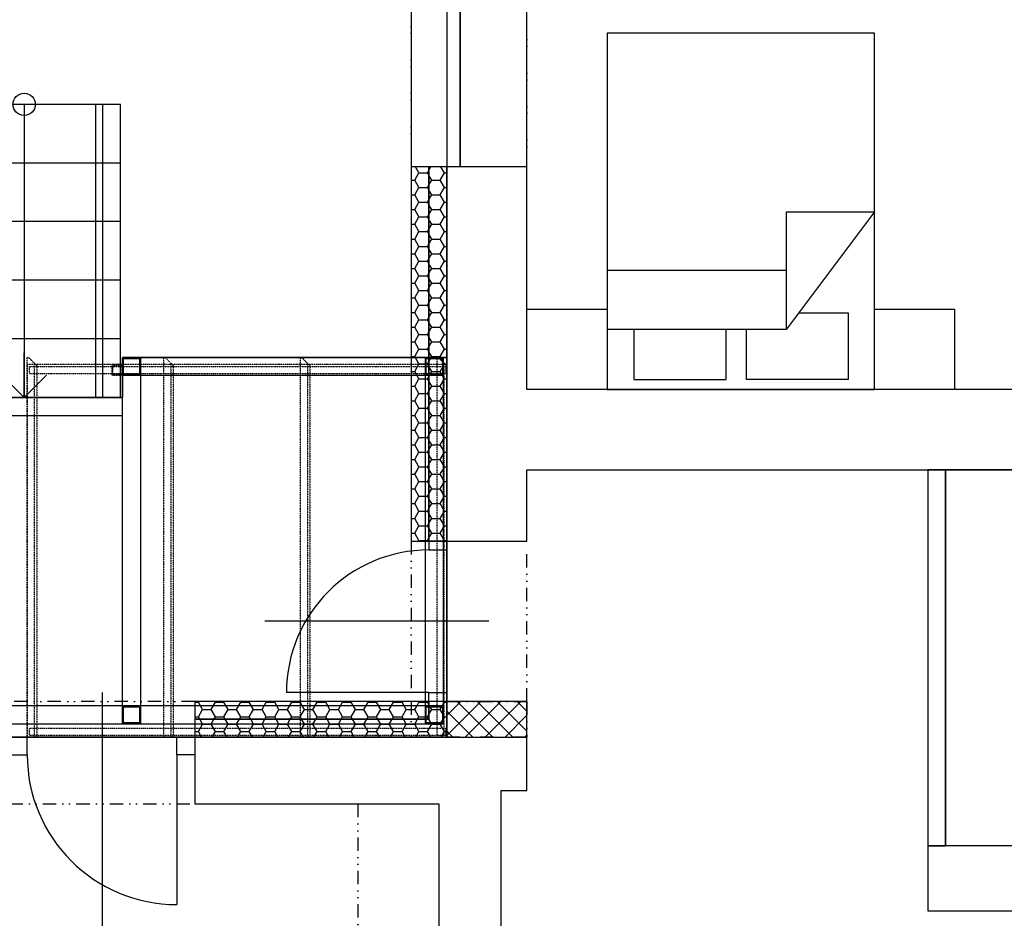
# Model space of a CAD drawing. Header units: millimetres. Extents: x -16871 to 82323, y -2942 to 27689.
# Tile 9 of 25: x 6402 to 11930, y 18213 to 23255. Entities that reach past the tile are written whole.
import ezdxf

# ---------------------------------------------------------------- set-up
doc = ezdxf.new("R2010")
doc.units = ezdxf.units.MM
for name, pattern in [('DASHED', [0.75, 0.5, -0.25]), ('DIVIDE', [1.25, 0.5, -0.25, 0, -0.25, 0, -0.25]), ('DIVIDE2', [0.625, 0.25, -0.125, 0, -0.125, 0, -0.125])]:
    doc.linetypes.add(name, pattern=pattern)
for name, color, linetype in [('A-Door-G', 9, 'Continuous'), ('A-Furniture-G', 9, 'Continuous'), ('A-RoofSlab-G', 9, 'Continuous'), ('A-Stair-G', 9, 'Continuous'), ('A-Wall-Abov', 9, 'DIVIDE2'), ('A-Wall-Blow', 9, 'Continuous'), ('A-Wall-Comp', 9, 'Continuous'), ('A-Wall-G', 9, 'Continuous'), ('A-Wall-Patt', 9, 'Continuous'), ('A-Window-G', 9, 'Continuous'), ('S-Beam-G', 9, 'Continuous'), ('S-Brace-G', 9, 'Continuous'), ('S-Column-G', 9, 'Continuous'), ('S-FloorSlab-G', 9, 'Continuous')]:
    doc.layers.add(name, color=color, linetype=linetype)

# ---------------------------------------------------------------- blocks, each defined once
blk = doc.blocks.new('_Small')
at = {"lineweight": -2}
blk.add_circle((0, 0), 0.25, dxfattribs=at)
blk = doc.blocks.new('_Open90')
at = {"linetype": 'ByBlock'}
for p, q in [((-0.5, 0.5), (0, 0)), ((0, 0), (-1, 0)), ((0, 0), (-0.5, -0.5))]:
    blk.add_line(p, q, dxfattribs=at)
blk = doc.blocks.new('rampy 1NP sever_1')
at = {"layer": 'A-RoofSlab-G', "linetype": 'DIVIDE', "lineweight": -3}
for p, q in [((6444.7, 21320), (6444.7, 19230)), ((8800, 21320), (6444.7, 21320)), ((8800, 19230), (8800, 21320)), ((6444.7, 19230), (8800, 19230))]:
    blk.add_line(p, q, dxfattribs=at)
at = {"layer": 'A-Stair-G', "linetype": 'Continuous', "lineweight": -3}
for p, q in [((6427.5, 22780), (6427.5, 21135)), ((6967.5, 22451), (5960, 22451)), ((6967.5, 22122), (5960, 22122)), ((6967.5, 21793), (5960, 21793)), ((6967.5, 21464), (5960, 21464))]:
    blk.add_line(p, q, dxfattribs=at)
for points in [[(6967.5, 22780), (5960, 22780), (5915, 22780), (5887.5, 22780)], [(6827.5, 22780), (6827.5, 21135)], [(6867.5, 22780), (6867.5, 21135)], [(6967.5, 21135), (6967.5, 22780)], [(5887.5, 21135), (5915, 21135), (5960, 21135), (6967.5, 21135)]]:
    blk.add_lwpolyline(points, dxfattribs=at)
at = {"layer": 'S-Beam-G', "linetype": 'DASHED', "lineweight": -3}
for p, q in [((6980, 19305), (6980, 21360)), ((6980, 21360), (7080, 21360)), ((7080, 21360), (7080, 19305)), ((8680, 21360), (7080, 21360)), ((7080, 21260), (7080, 21360)), ((8680, 19305), (8680, 21360)), ((8680, 21360), (8780, 21360)), ((8680, 21260), (8680, 21360)), ((8780, 21360), (8780, 19305)), ((7080, 21260), (8680, 21260)), ((6980, 21135), (5875, 21135)), ((6980, 21035), (6980, 21135)), ((5875, 21035), (6980, 21035)), ((8680, 19405), (5975, 19405)), ((8680, 19305), (8680, 19405)), ((5975, 19305), (8680, 19305)), ((7080, 19305), (6980, 19305)), ((8780, 19305), (8680, 19305))]:
    blk.add_line(p, q, dxfattribs=at)
at = {"layer": 'S-Brace-G', "linetype": 'DIVIDE', "lineweight": -3}
for p, q in [((6444.7, 19230), (6444.7, 21360)), ((6444.7, 21360), (6451.9, 21360)), ((6498, 21314), (6451.9, 21360)), ((7211.7, 19230), (7211.7, 21360)), ((7211.7, 21360), (7218.9, 21360)), ((7218.9, 21360), (7264.9, 21314)), ((7978.6, 19230), (7978.6, 21360)), ((7978.6, 21360), (7985.8, 21360)), ((8031.8, 21314), (7985.8, 21360)), ((8745.5, 19240), (8745.5, 21360)), ((8745.5, 21360), (8752.7, 21360)), ((8752.7, 21360), (8798.7, 21314)), ((6455.6, 21310), (6455.6, 21270)), ((6455.6, 21310), (8797.6, 21310)), ((6483.6, 21328.4), (6483.6, 19230)), ((6498, 21314), (6498, 19230)), ((7250.5, 21328.4), (7250.5, 19230)), ((7264.9, 21314), (7264.9, 19230)), ((8017.4, 21328.4), (8017.4, 19230)), ((8031.8, 21314), (8031.8, 19230)), ((8784.3, 21328.4), (8784.3, 19240)), ((8795.2, 21310), (8795.2, 21270)), ((8796.4, 21275), (8796.4, 21305)), ((8796.4, 21305), (8797.6, 21305)), ((8797.6, 21270), (8797.6, 21310)), ((8798.7, 21314), (8798.7, 19240)), ((6455.6, 21270), (8797.6, 21270)), ((8797.6, 21275), (8796.4, 21275)), ((6455.6, 19280), (6455.6, 19240)), ((6455.6, 19280), (8797.6, 19280)), ((6455.6, 19240), (8797.6, 19240)), ((8745.5, 19240), (8798.7, 19240)), ((8795.2, 19280), (8795.2, 19240)), ((8796.4, 19245), (8796.4, 19275)), ((8796.4, 19275), (8797.6, 19275)), ((8797.6, 19245), (8796.4, 19245)), ((8797.6, 19240), (8797.6, 19280)), ((6444.7, 19230), (6498, 19230)), ((7211.7, 19230), (7264.9, 19230)), ((7978.6, 19230), (8031.8, 19230))]:
    blk.add_line(p, q, dxfattribs=at)
at = {"layer": 'S-Column-G', "linetype": 'DASHED', "lineweight": -3}
for p, q in [((6980, 21360), (6980, 21260)), ((7080, 21360), (6980, 21360)), ((6985, 21355), (7075, 21355)), ((6985, 21265), (6985, 21355)), ((7075, 21355), (7075, 21265)), ((7080, 21260), (7080, 21360)), ((8680, 21360), (8680, 21260)), ((8780, 21360), (8680, 21360)), ((8685, 21355), (8775, 21355)), ((8685, 21265), (8685, 21355)), ((8775, 21355), (8775, 21265)), ((8780, 21260), (8780, 21360)), ((6980, 21260), (7080, 21260)), ((7075, 21265), (6985, 21265)), ((8680, 21260), (8780, 21260)), ((8775, 21265), (8685, 21265)), ((6980, 19405), (6980, 19305)), ((7080, 19405), (6980, 19405)), ((6985, 19400), (7075, 19400)), ((6985, 19310), (6985, 19400)), ((7075, 19400), (7075, 19310)), ((7080, 19305), (7080, 19405)), ((8680, 19405), (8680, 19305)), ((8780, 19405), (8680, 19405)), ((8685, 19400), (8775, 19400)), ((8685, 19310), (8685, 19400)), ((8775, 19400), (8775, 19310)), ((8780, 19305), (8780, 19405)), ((6980, 19305), (7080, 19305)), ((7075, 19310), (6985, 19310)), ((8680, 19305), (8780, 19305)), ((8775, 19310), (8685, 19310))]:
    blk.add_line(p, q, dxfattribs=at)
at = {"layer": 'S-Column-G', "linetype": 'DIVIDE', "lineweight": -3}
for p, q in [((6980, 21320), (6920, 21320)), ((6920, 21320), (6920, 21260)), ((6925, 21265), (6925, 21315)), ((6925, 21315), (6975, 21315)), ((6975, 21315), (6975, 21265)), ((6980, 21260), (6980, 21320)), ((6920, 21260), (6980, 21260)), ((6975, 21265), (6925, 21265))]:
    blk.add_line(p, q, dxfattribs=at)
at = {"layer": 'S-FloorSlab-G', "linetype": 'Continuous', "lineweight": -3}
for p, q in [((8800, 21360), (6980, 21360)), ((6980, 21360), (6980, 21135)), ((8800, 19230), (8800, 21360)), ((6980, 21135), (5875, 21135)), ((5875, 19230), (8800, 19230))]:
    blk.add_line(p, q, dxfattribs=at)
for points, invisible_edges in [([(6980, 21135), (8800, 19230), (8800, 21360), (6980, 21360)], 1), ([(5875, 19230), (8800, 19230), (6980, 21135), (5875, 21135)], 2)]:
    blk.add_3dface(points, dxfattribs=dict(at, invisible_edges=invisible_edges))
for points in [[(6980, 21135), (6980, 21360), (6980, 21360), (6980, 21135)], [(6980, 21360), (8800, 21360), (8800, 21360), (6980, 21360)], [(8800, 21360), (8800, 19230), (8800, 19230), (8800, 21360)], [(5875, 21135), (6980, 21135), (6980, 21135), (5875, 21135)], [(8800, 19230), (5875, 19230), (5875, 19230), (8800, 19230)]]:
    blk.add_3dface(points, dxfattribs=at)
at = {"layer": 'A-Stair-G', "linetype": 'Continuous', "lineweight": -3, "xscale": 250, "yscale": 250, "zscale": 250, "rotation": 270}
for name, p in [('_Small', (6427.5, 22780, -1150)), ('_Open90', (6427.5, 21135, -1150))]:
    blk.add_blockref(name, p, dxfattribs=at)
blk = doc.blocks.new('osa1K')
at = {"linetype": 'ByBlock'}
blk.add_lwpolyline([(0, -250), (0, 850)], dxfattribs=at)
for points in [[(-350, 0), (-350, -0.0001)], [(350, 0), (350, -0.0001)]]:
    blk.add_lwpolyline(points)
blk = doc.blocks.new('dvojsklo')
at = {"linetype": 'ByBlock'}
for p, q in [((500, 25), (-500, 25)), ((-500, -25), (500, -25))]:
    blk.add_line(p, q, dxfattribs=at)
blk = doc.blocks.new('sklo')
for p, q in [((0, 25), (1145, 25)), ((0, -25), (1145, -25))]:
    blk.add_line(p, q)
blk = doc.blocks.new('M_DFURN_BED_3D DOUBLE BED_P')
at = {"linetype": 'ByBlock', "lineweight": -2}
blk.add_line((0.1696, 0.5), (0.1696, -0.1712), dxfattribs=at)
for points in [[(0, -0.5), (1, -0.5), (1, 0.5), (0, 0.5)], [(0.1696, -0.1712), (0.4984, -0.1712), (0.4984, -0.5)]]:
    blk.add_lwpolyline(points, close=True, dxfattribs=at)
for points in [[(0.334, -0.1712), (0.334, 0.5)], [(0.1696, 0.3998), (0.0277, 0.3998), (0.0277, 0.0549), (0.1696, 0.0549)], [(0.2153, -0.2178), (0.2153, -0.4019), (0.0277, -0.4019), (0.0277, -0.0221), (0.1696, -0.0221)]]:
    blk.add_lwpolyline(points, dxfattribs=at)
at = {"layer": 'DEFPOINTS', "linetype": 'ByBlock', "lineweight": -2}
for p in [(0, 0.5), (1, 0), (0, -0.5)]:
    blk.add_point(p, dxfattribs=at)
blk = doc.blocks.new('SYMBOL_Closet_3_2D')
blk.add_lwpolyline([(0, 0), (0.45, 0), (0.45, -0.45), (0, -0.45)], close=True)

msp = doc.modelspace()

# ---------------------------------------------------------------- hatches: boundary and pattern name
at = {"layer": 'A-Wall-Patt', "linetype": 'Continuous', "lineweight": -3, "ltscale": 300}
h = msp.add_hatch(dxfattribs=at)
h.set_pattern_fill('ANSI37', color=256, scale=25, style=0)
h.paths.add_polyline_path([(8800, 19230), (9250, 19230), (9250, 19430), (8800, 19430)], flags=0)

# ---------------------------------------------------------------- linework, layer by layer
at = {"layer": 'A-Door-G', "linetype": 'Continuous', "lineweight": -3, "ltscale": 300}
for points in [[(8800, 20280), (8800, 20330), (8700, 20330), (8700, 20280)], [(8800, 19480), (8800, 19430), (8700, 19430), (8700, 19480)], [(6445, 19230), (6345, 19230), (6345, 19130), (6445, 19130)], [(7285, 19230), (7385, 19230), (7385, 19130), (7285, 19130)]]:
    msp.add_lwpolyline(points, close=True, dxfattribs=at)
for points in [[(8700, 19480), (7900, 19480)], [(7285, 19130), (7285, 18290)]]:
    msp.add_lwpolyline(points, dxfattribs=at)
for centre, radius, start, end in [((8700, 19480), 800, 90, 180), ((7285, 19130), 840, 180, 270)]:
    msp.add_arc(centre, radius, start, end, dxfattribs=at)
at = {"layer": 'A-Stair-G', "linetype": 'Continuous', "lineweight": -3, "ltscale": 300}
for p, q in [((14350, 20730, -2835), (11600, 20730, -2835)), ((11600, 20730, -2835), (11600, 18620, -2835)), ((14960, 18620, -2835), (11600, 18620, -2835))]:
    msp.add_line(p, q, dxfattribs=at)
at = {"layer": 'A-Wall-Abov', "linetype": 'DIVIDE2', "lineweight": -3, "ltscale": 300}
for p, q in [((8800, 19430), (9250, 19430)), ((8800, 19230), (8800, 19430)), ((9250, 19430), (9250, 19230)), ((9250, 19230), (8800, 19230)), ((8300, 18855), (8300, 17095))]:
    msp.add_line(p, q, dxfattribs=at)
for points in [[(8600, 23330), (8600, 22430)], [(9250, 22430), (9250, 23330)], [(8600, 20330), (8600, 19430)], [(9250, 19430), (9250, 20330)], [(7385, 19430), (6345, 19430)], [(8800, 19430), (8600, 19430)], [(8600, 19430), (8600, 19230)], [(8800, 19330), (8800, 19430)], [(8800, 19230), (8800, 19330)], [(8600, 19230), (8700, 19230)], [(8700, 19230), (8800, 19230)], [(6345, 18855), (7385, 18855)]]:
    msp.add_lwpolyline(points, dxfattribs=at)
at = {"layer": 'A-Wall-Blow', "linetype": 'Continuous', "lineweight": -3, "ltscale": 300}
for p, q in [((9250, 19430), (8800, 19430)), ((8800, 19430), (8800, 19230)), ((9250, 19230), (9250, 19430)), ((8800, 19230), (9250, 19230))]:
    msp.add_line(p, q, dxfattribs=at)
for points in [[(8600, 23330), (8600, 22430)], [(9250, 22430), (9250, 23330)]]:
    msp.add_lwpolyline(points, dxfattribs=at)
at = {"layer": 'A-Wall-Comp', "linetype": 'Continuous', "lineweight": -3, "ltscale": 300}
for p, q in [((11600, 20730), (11500, 20730)), ((9250, 19430), (8800, 19430)), ((8800, 19430), (8800, 19230)), ((9250, 19230), (9250, 19430)), ((8800, 19230), (9250, 19230)), ((11500, 18620), (11600, 18620)), ((11600, 18620), (11500, 18620))]:
    msp.add_line(p, q, dxfattribs=at)
for points in [[(8700, 22430), (8700, 20730)], [(8700, 20730), (8700, 22430)], [(8800, 22430), (8800, 20330)], [(8800, 20730), (8800, 22430)], [(8700, 20730), (8700, 20330)], [(8700, 20330), (8700, 20730)], [(8800, 20330), (8800, 20730)], [(11500, 20730), (11600, 20730)], [(8700, 19430), (8700, 19330)], [(8700, 19330), (8700, 19430)], [(8800, 19430), (8800, 19230)], [(8800, 19230), (8800, 19430)], [(8700, 19330), (7385, 19330)], [(7385, 19330), (8700, 19330)], [(8800, 19230), (7385, 19230)], [(7385, 19230), (8800, 19230)]]:
    msp.add_lwpolyline(points, dxfattribs=at)
at = {"layer": 'A-Wall-G', "linetype": 'Continuous', "lineweight": -3, "ltscale": 300}
for p, q in [((11500, 20730), (11500, 18620)), ((11600, 18620), (11600, 20730)), ((8755, 18855), (8755, 18095)), ((9105, 18095), (9105, 18855)), ((11500, 18620), (11500, 18255)), ((15350, 18620), (11600, 18620)), ((11500, 18255), (15250, 18255))]:
    msp.add_line(p, q, dxfattribs=at)
for points in [[(9250, 22430), (8600, 22430)], [(8600, 22430), (8600, 20330)], [(9250, 21180), (9250, 22430)], [(15485, 21180), (9250, 21180)], [(9250, 20330), (9250, 20730)], [(9250, 20730), (11500, 20730)], [(11600, 20730), (16435, 20730)], [(8600, 20330), (9250, 20330)], [(8600, 19430), (7385, 19430)], [(7385, 19430), (7385, 18855)], [(9250, 19430), (8600, 19430)], [(9250, 18930), (9250, 19430)], [(9105, 18855), (9105, 18930)], [(9105, 18930), (9160, 18930)], [(9160, 18930), (9250, 18930)], [(7385, 18855), (8755, 18855)]]:
    msp.add_lwpolyline(points, dxfattribs=at)
at = {"layer": 'A-Wall-Patt', "linetype": 'Continuous', "lineweight": -3, "ltscale": 300}
for points in [[(8620.1, 22354.5), (8643.9, 22395.7)], [(8643.9, 22395.7), (8624.2, 22430)], [(8643.9, 22395.7), (8691.6, 22395.7)], [(8691.6, 22395.7), (8700, 22410.4)], [(8700, 22381.1), (8691.6, 22395.7)], [(8700, 22410.4), (8711.3, 22430)], [(8763, 22354.5), (8786.8, 22395.7)], [(8786.8, 22395.7), (8767, 22430)], [(8786.8, 22395.7), (8800, 22395.7)], [(8600, 22354.5), (8620.1, 22354.5)], [(8643.9, 22313.3), (8620.1, 22354.5)], [(8715.4, 22354.5), (8700, 22381.1)], [(8700, 22327.9), (8715.4, 22354.5)], [(8715.4, 22354.5), (8763, 22354.5)], [(8786.8, 22313.3), (8763, 22354.5)], [(8620.1, 22272), (8643.9, 22313.3)], [(8643.9, 22313.3), (8691.6, 22313.3)], [(8691.6, 22313.3), (8700, 22327.9)], [(8700, 22298.6), (8691.6, 22313.3)], [(8715.4, 22272), (8700, 22298.6)], [(8763, 22272), (8786.8, 22313.3)], [(8786.8, 22313.3), (8800, 22313.3)], [(8600, 22272), (8620.1, 22272)], [(8643.9, 22230.8), (8620.1, 22272)], [(8620.1, 22189.5), (8643.9, 22230.8)], [(8643.9, 22230.8), (8691.6, 22230.8)], [(8691.6, 22230.8), (8700, 22245.4)], [(8700, 22216.1), (8691.6, 22230.8)], [(8700, 22245.4), (8715.4, 22272)], [(8715.4, 22272), (8763, 22272)], [(8786.8, 22230.8), (8763, 22272)], [(8763, 22189.5), (8786.8, 22230.8)], [(8786.8, 22230.8), (8800, 22230.8)], [(8600, 22189.5), (8620.1, 22189.5)], [(8643.9, 22148.3), (8620.1, 22189.5)], [(8715.4, 22189.5), (8700, 22216.1)], [(8700, 22162.9), (8715.4, 22189.5)], [(8715.4, 22189.5), (8763, 22189.5)], [(8786.8, 22148.3), (8763, 22189.5)], [(8620.1, 22107), (8643.9, 22148.3)], [(8643.9, 22148.3), (8691.6, 22148.3)], [(8691.6, 22148.3), (8700, 22162.9)], [(8700, 22133.7), (8691.6, 22148.3)], [(8715.4, 22107), (8700, 22133.7)], [(8763, 22107), (8786.8, 22148.3)], [(8786.8, 22148.3), (8800, 22148.3)], [(8600, 22107), (8620.1, 22107)], [(8643.9, 22065.8), (8620.1, 22107)], [(8620.1, 22024.5), (8643.9, 22065.8)], [(8643.9, 22065.8), (8691.6, 22065.8)], [(8691.6, 22065.8), (8700, 22080.4)], [(8700, 22051.2), (8691.6, 22065.8)], [(8700, 22080.4), (8715.4, 22107)], [(8715.4, 22107), (8763, 22107)], [(8786.8, 22065.8), (8763, 22107)], [(8763, 22024.5), (8786.8, 22065.8)], [(8786.8, 22065.8), (8800, 22065.8)], [(8600, 22024.5), (8620.1, 22024.5)], [(8643.9, 21983.3), (8620.1, 22024.5)], [(8691.6, 21983.3), (8700, 21997.9)], [(8715.4, 22024.5), (8700, 22051.2)], [(8700, 21997.9), (8715.4, 22024.5)], [(8715.4, 22024.5), (8763, 22024.5)], [(8786.8, 21983.3), (8763, 22024.5)], [(8620.1, 21942.1), (8643.9, 21983.3)], [(8643.9, 21983.3), (8691.6, 21983.3)], [(8700, 21968.7), (8691.6, 21983.3)], [(8715.4, 21942.1), (8700, 21968.7)], [(8763, 21942.1), (8786.8, 21983.3)], [(8786.8, 21983.3), (8800, 21983.3)], [(8600, 21942.1), (8620.1, 21942.1)], [(8643.9, 21900.8), (8620.1, 21942.1)], [(8620.1, 21859.6), (8643.9, 21900.8)], [(8643.9, 21900.8), (8691.6, 21900.8)], [(8691.6, 21900.8), (8700, 21915.4)], [(8700, 21886.2), (8691.6, 21900.8)], [(8700, 21915.4), (8715.4, 21942.1)], [(8715.4, 21942.1), (8763, 21942.1)], [(8786.8, 21900.8), (8763, 21942.1)], [(8763, 21859.6), (8786.8, 21900.8)], [(8786.8, 21900.8), (8800, 21900.8)], [(8600, 21859.6), (8620.1, 21859.6)], [(8643.9, 21818.3), (8620.1, 21859.6)], [(8691.6, 21818.3), (8700, 21832.9)], [(8715.4, 21859.6), (8700, 21886.2)], [(8700, 21832.9), (8715.4, 21859.6)], [(8715.4, 21859.6), (8763, 21859.6)], [(8786.8, 21818.3), (8763, 21859.6)], [(8600, 21777.1), (8620.1, 21777.1)], [(8620.1, 21777.1), (8643.9, 21818.3)], [(8643.9, 21735.8), (8620.1, 21777.1)], [(8643.9, 21818.3), (8691.6, 21818.3)], [(8700, 21803.7), (8691.6, 21818.3)], [(8715.4, 21777.1), (8700, 21803.7)], [(8700, 21750.4), (8715.4, 21777.1)], [(8715.4, 21777.1), (8763, 21777.1)], [(8763, 21777.1), (8786.8, 21818.3)], [(8786.8, 21735.8), (8763, 21777.1)], [(8786.8, 21818.3), (8800, 21818.3)], [(8620.1, 21694.6), (8643.9, 21735.8)], [(8643.9, 21735.8), (8691.6, 21735.8)], [(8691.6, 21735.8), (8700, 21750.4)], [(8700, 21721.2), (8691.6, 21735.8)], [(8763, 21694.6), (8786.8, 21735.8)], [(8786.8, 21735.8), (8800, 21735.8)], [(8600, 21694.6), (8620.1, 21694.6)], [(8643.9, 21653.3), (8620.1, 21694.6)], [(8691.6, 21653.3), (8700, 21668)], [(8715.4, 21694.6), (8700, 21721.2)], [(8700, 21668), (8715.4, 21694.6)], [(8715.4, 21694.6), (8763, 21694.6)], [(8786.8, 21653.3), (8763, 21694.6)], [(8600, 21612.1), (8620.1, 21612.1)], [(8620.1, 21612.1), (8643.9, 21653.3)], [(8643.9, 21570.9), (8620.1, 21612.1)], [(8643.9, 21653.3), (8691.6, 21653.3)], [(8700, 21638.7), (8691.6, 21653.3)], [(8715.4, 21612.1), (8700, 21638.7)], [(8700, 21585.5), (8715.4, 21612.1)], [(8715.4, 21612.1), (8763, 21612.1)], [(8763, 21612.1), (8786.8, 21653.3)], [(8786.8, 21570.9), (8763, 21612.1)], [(8786.8, 21653.3), (8800, 21653.3)], [(8620.1, 21529.6), (8643.9, 21570.9)], [(8643.9, 21570.9), (8691.6, 21570.9)], [(8691.6, 21570.9), (8700, 21585.5)], [(8700, 21556.2), (8691.6, 21570.9)], [(8715.4, 21529.6), (8700, 21556.2)], [(8763, 21529.6), (8786.8, 21570.9)], [(8786.8, 21570.9), (8800, 21570.9)], [(8600, 21529.6), (8620.1, 21529.6)], [(8643.9, 21488.4), (8620.1, 21529.6)], [(8691.6, 21488.4), (8700, 21503)], [(8700, 21503), (8715.4, 21529.6)], [(8715.4, 21529.6), (8763, 21529.6)], [(8786.8, 21488.4), (8763, 21529.6)], [(8600, 21447.1), (8620.1, 21447.1)], [(8620.1, 21447.1), (8643.9, 21488.4)], [(8643.9, 21405.9), (8620.1, 21447.1)], [(8643.9, 21488.4), (8691.6, 21488.4)], [(8700, 21473.7), (8691.6, 21488.4)], [(8715.4, 21447.1), (8700, 21473.7)], [(8700, 21420.5), (8715.4, 21447.1)], [(8715.4, 21447.1), (8763, 21447.1)], [(8763, 21447.1), (8786.8, 21488.4)], [(8786.8, 21405.9), (8763, 21447.1)], [(8786.8, 21488.4), (8800, 21488.4)], [(8620.1, 21364.6), (8643.9, 21405.9)], [(8643.9, 21405.9), (8691.6, 21405.9)], [(8691.6, 21405.9), (8700, 21420.5)], [(8700, 21391.3), (8691.6, 21405.9)], [(8715.4, 21364.6), (8700, 21391.3)], [(8763, 21364.6), (8786.8, 21405.9)], [(8786.8, 21405.9), (8800, 21405.9)], [(8600, 21364.6), (8620.1, 21364.6)], [(8643.9, 21323.4), (8620.1, 21364.6)], [(8691.6, 21323.4), (8700, 21338)], [(8700, 21338), (8715.4, 21364.6)], [(8715.4, 21364.6), (8763, 21364.6)], [(8786.8, 21323.4), (8763, 21364.6)], [(8600, 21282.1), (8620.1, 21282.1)], [(8620.1, 21282.1), (8643.9, 21323.4)], [(8643.9, 21240.9), (8620.1, 21282.1)], [(8643.9, 21323.4), (8691.6, 21323.4)], [(8700, 21308.8), (8691.6, 21323.4)], [(8715.4, 21282.1), (8700, 21308.8)], [(8700, 21255.5), (8715.4, 21282.1)], [(8715.4, 21282.1), (8763, 21282.1)], [(8763, 21282.1), (8786.8, 21323.4)], [(8786.8, 21240.9), (8763, 21282.1)], [(8786.8, 21323.4), (8800, 21323.4)], [(8620.1, 21199.7), (8643.9, 21240.9)], [(8643.9, 21240.9), (8691.6, 21240.9)], [(8691.6, 21240.9), (8700, 21255.5)], [(8700, 21226.3), (8691.6, 21240.9)], [(8715.4, 21199.7), (8700, 21226.3)], [(8763, 21199.7), (8786.8, 21240.9)], [(8786.8, 21240.9), (8800, 21240.9)], [(8600, 21199.7), (8620.1, 21199.7)], [(8643.9, 21158.4), (8620.1, 21199.7)], [(8691.6, 21158.4), (8700, 21173)], [(8700, 21173), (8715.4, 21199.7)], [(8715.4, 21199.7), (8763, 21199.7)], [(8786.8, 21158.4), (8763, 21199.7)], [(8600, 21117.2), (8620.1, 21117.2)], [(8620.1, 21117.2), (8643.9, 21158.4)], [(8643.9, 21075.9), (8620.1, 21117.2)], [(8643.9, 21158.4), (8691.6, 21158.4)], [(8700, 21143.8), (8691.6, 21158.4)], [(8715.4, 21117.2), (8700, 21143.8)], [(8700, 21090.5), (8715.4, 21117.2)], [(8715.4, 21117.2), (8763, 21117.2)], [(8763, 21117.2), (8786.8, 21158.4)], [(8786.8, 21075.9), (8763, 21117.2)], [(8786.8, 21158.4), (8800, 21158.4)], [(8620.1, 21034.7), (8643.9, 21075.9)], [(8643.9, 21075.9), (8691.6, 21075.9)], [(8691.6, 21075.9), (8700, 21090.5)], [(8700, 21061.3), (8691.6, 21075.9)], [(8715.4, 21034.7), (8700, 21061.3)], [(8763, 21034.7), (8786.8, 21075.9)], [(8786.8, 21075.9), (8800, 21075.9)], [(8600, 21034.7), (8620.1, 21034.7)], [(8643.9, 20993.4), (8620.1, 21034.7)], [(8691.6, 20993.4), (8700, 21008)], [(8700, 21008), (8715.4, 21034.7)], [(8715.4, 21034.7), (8763, 21034.7)], [(8786.8, 20993.4), (8763, 21034.7)], [(8600, 20952.2), (8620.1, 20952.2)], [(8620.1, 20952.2), (8643.9, 20993.4)], [(8643.9, 20910.9), (8620.1, 20952.2)], [(8643.9, 20993.4), (8691.6, 20993.4)], [(8700, 20978.8), (8691.6, 20993.4)], [(8715.4, 20952.2), (8700, 20978.8)], [(8700, 20925.6), (8715.4, 20952.2)], [(8715.4, 20952.2), (8763, 20952.2)], [(8763, 20952.2), (8786.8, 20993.4)], [(8786.8, 20910.9), (8763, 20952.2)], [(8786.8, 20993.4), (8800, 20993.4)], [(8620.1, 20869.7), (8643.9, 20910.9)], [(8643.9, 20910.9), (8691.6, 20910.9)], [(8691.6, 20910.9), (8700, 20925.6)], [(8700, 20896.3), (8691.6, 20910.9)], [(8715.4, 20869.7), (8700, 20896.3)], [(8763, 20869.7), (8786.8, 20910.9)], [(8786.8, 20910.9), (8800, 20910.9)], [(8600, 20869.7), (8620.1, 20869.7)], [(8643.9, 20828.5), (8620.1, 20869.7)], [(8691.6, 20828.5), (8700, 20843.1)], [(8700, 20843.1), (8715.4, 20869.7)], [(8715.4, 20869.7), (8763, 20869.7)], [(8786.8, 20828.5), (8763, 20869.7)], [(8600, 20787.2), (8620.1, 20787.2)], [(8620.1, 20787.2), (8643.9, 20828.5)], [(8643.9, 20746), (8620.1, 20787.2)], [(8643.9, 20828.5), (8691.6, 20828.5)], [(8700, 20813.8), (8691.6, 20828.5)], [(8715.4, 20787.2), (8700, 20813.8)], [(8700, 20760.6), (8715.4, 20787.2)], [(8715.4, 20787.2), (8763, 20787.2)], [(8763, 20787.2), (8786.8, 20828.5)], [(8786.8, 20746), (8763, 20787.2)], [(8786.8, 20828.5), (8800, 20828.5)], [(8620.1, 20704.7), (8634.7, 20730)], [(8634.7, 20730), (8643.9, 20746)], [(8643.9, 20746), (8691.6, 20746)], [(8691.6, 20746), (8700, 20760.6)], [(8700, 20731.3), (8691.6, 20746)], [(8700.8, 20730), (8700, 20731.3)], [(8715.4, 20704.7), (8700.8, 20730)], [(8763, 20704.7), (8777.6, 20730)], [(8777.6, 20730), (8786.8, 20746)], [(8786.8, 20746), (8800, 20746)], [(8600, 20704.7), (8620.1, 20704.7)], [(8643.9, 20663.5), (8620.1, 20704.7)], [(8691.6, 20663.5), (8700, 20678.1)], [(8700, 20678.1), (8715.4, 20704.7)], [(8715.4, 20704.7), (8763, 20704.7)], [(8786.8, 20663.5), (8763, 20704.7)], [(8600, 20622.2), (8620.1, 20622.2)], [(8620.1, 20622.2), (8643.9, 20663.5)], [(8643.9, 20581), (8620.1, 20622.2)], [(8643.9, 20663.5), (8691.6, 20663.5)], [(8700, 20648.9), (8691.6, 20663.5)], [(8715.4, 20622.2), (8700, 20648.9)], [(8700, 20595.6), (8715.4, 20622.2)], [(8715.4, 20622.2), (8763, 20622.2)], [(8763, 20622.2), (8786.8, 20663.5)], [(8786.8, 20581), (8763, 20622.2)], [(8786.8, 20663.5), (8800, 20663.5)], [(8620.1, 20539.7), (8643.9, 20581)], [(8643.9, 20581), (8691.6, 20581)], [(8691.6, 20581), (8700, 20595.6)], [(8700, 20566.4), (8691.6, 20581)], [(8715.4, 20539.7), (8700, 20566.4)], [(8763, 20539.7), (8786.8, 20581)], [(8786.8, 20581), (8800, 20581)], [(8600, 20539.7), (8620.1, 20539.7)], [(8643.9, 20498.5), (8620.1, 20539.7)], [(8691.6, 20498.5), (8700, 20513.1)], [(8700, 20513.1), (8715.4, 20539.7)], [(8715.4, 20539.7), (8763, 20539.7)], [(8786.8, 20498.5), (8763, 20539.7)], [(8600, 20457.3), (8620.1, 20457.3)], [(8620.1, 20457.3), (8643.9, 20498.5)], [(8643.9, 20416), (8620.1, 20457.3)], [(8643.9, 20498.5), (8691.6, 20498.5)], [(8700, 20483.9), (8691.6, 20498.5)], [(8715.4, 20457.3), (8700, 20483.9)], [(8700, 20430.6), (8715.4, 20457.3)], [(8715.4, 20457.3), (8763, 20457.3)], [(8763, 20457.3), (8786.8, 20498.5)], [(8786.8, 20416), (8763, 20457.3)], [(8786.8, 20498.5), (8800, 20498.5)], [(8620.1, 20374.8), (8643.9, 20416)], [(8643.9, 20416), (8691.6, 20416)], [(8691.6, 20416), (8700, 20430.6)], [(8700, 20401.4), (8691.6, 20416)], [(8715.4, 20374.8), (8700, 20401.4)], [(8763, 20374.8), (8786.8, 20416)], [(8786.8, 20416), (8800, 20416)], [(8600, 20374.8), (8620.1, 20374.8)], [(8643.9, 20333.5), (8620.1, 20374.8)], [(8691.6, 20333.5), (8700, 20348.1)], [(8700, 20348.1), (8715.4, 20374.8)], [(8715.4, 20374.8), (8763, 20374.8)], [(8786.8, 20333.5), (8763, 20374.8)], [(8641.9, 20330), (8643.9, 20333.5)], [(8643.9, 20333.5), (8691.6, 20333.5)], [(8693.6, 20330), (8691.6, 20333.5)], [(8784.8, 20330), (8786.8, 20333.5)], [(8786.8, 20333.5), (8800, 20333.5)], [(7385, 19426.1), (7405.7, 19426.1)], [(7405.7, 19426.1), (7407.9, 19430)], [(7429.5, 19384.9), (7405.7, 19426.1)], [(7477.1, 19384.9), (7500.9, 19426.1)], [(7500.9, 19426.1), (7498.7, 19430)], [(7500.9, 19426.1), (7548.6, 19426.1)], [(7548.6, 19426.1), (7550.8, 19430)], [(7572.4, 19384.9), (7548.6, 19426.1)], [(7620, 19384.9), (7643.8, 19426.1)], [(7643.8, 19426.1), (7641.6, 19430)], [(7643.8, 19426.1), (7691.4, 19426.1)], [(7691.4, 19426.1), (7693.7, 19430)], [(7715.2, 19384.9), (7691.4, 19426.1)], [(7762.9, 19384.9), (7786.7, 19426.1)], [(7786.7, 19426.1), (7784.5, 19430)], [(7786.7, 19426.1), (7834.3, 19426.1)], [(7834.3, 19426.1), (7836.5, 19430)], [(7858.1, 19384.9), (7834.3, 19426.1)], [(7905.7, 19384.9), (7929.6, 19426.1)], [(7929.6, 19426.1), (7927.3, 19430)], [(7929.6, 19426.1), (7977.2, 19426.1)], [(7977.2, 19426.1), (7979.4, 19430)], [(8001, 19384.9), (7977.2, 19426.1)], [(8048.6, 19384.9), (8072.4, 19426.1)], [(8072.4, 19426.1), (8070.2, 19430)], [(8072.4, 19426.1), (8120.1, 19426.1)], [(8120.1, 19426.1), (8122.3, 19430)], [(8143.9, 19384.9), (8120.1, 19426.1)], [(8191.5, 19384.9), (8215.3, 19426.1)], [(8215.3, 19426.1), (8213.1, 19430)], [(8215.3, 19426.1), (8262.9, 19426.1)], [(8262.9, 19426.1), (8265.2, 19430)], [(8286.7, 19384.9), (8262.9, 19426.1)], [(8334.4, 19384.9), (8358.2, 19426.1)], [(8358.2, 19426.1), (8356, 19430)], [(8358.2, 19426.1), (8405.8, 19426.1)], [(8405.8, 19426.1), (8408, 19430)], [(8429.6, 19384.9), (8405.8, 19426.1)], [(8477.2, 19384.9), (8501.1, 19426.1)], [(8501.1, 19426.1), (8498.8, 19430)], [(8501.1, 19426.1), (8548.7, 19426.1)], [(8548.7, 19426.1), (8550.9, 19430)], [(8572.5, 19384.9), (8548.7, 19426.1)], [(8620.1, 19384.9), (8629.3, 19400.7)], [(8629.3, 19400.7), (8643.9, 19426.1)], [(8643.9, 19426.1), (8641.7, 19430)], [(8643.9, 19426.1), (8691.6, 19426.1)], [(8691.6, 19426.1), (8693.8, 19430)], [(8700, 19411.5), (8691.6, 19426.1)], [(8715.4, 19384.9), (8700, 19411.5)], [(8763, 19384.9), (8786.8, 19426.1)], [(8786.8, 19426.1), (8784.6, 19430)], [(8786.8, 19426.1), (8800, 19426.1)], [(7405.7, 19343.7), (7429.5, 19384.9)], [(7429.5, 19384.9), (7477.1, 19384.9)], [(7500.9, 19343.7), (7477.1, 19384.9)], [(7548.6, 19343.7), (7572.4, 19384.9)], [(7572.4, 19384.9), (7620, 19384.9)], [(7643.8, 19343.7), (7620, 19384.9)], [(7691.4, 19343.7), (7715.2, 19384.9)], [(7715.2, 19384.9), (7762.9, 19384.9)], [(7786.7, 19343.7), (7762.9, 19384.9)], [(7834.3, 19343.7), (7858.1, 19384.9)], [(7858.1, 19384.9), (7905.7, 19384.9)], [(7929.6, 19343.7), (7905.7, 19384.9)], [(7977.2, 19343.7), (8001, 19384.9)], [(8001, 19384.9), (8048.6, 19384.9)], [(8072.4, 19343.7), (8048.6, 19384.9)], [(8120.1, 19343.7), (8143.9, 19384.9)], [(8143.9, 19384.9), (8191.5, 19384.9)], [(8215.3, 19343.7), (8191.5, 19384.9)], [(8262.9, 19343.7), (8286.7, 19384.9)], [(8286.7, 19384.9), (8334.4, 19384.9)], [(8358.2, 19343.7), (8334.4, 19384.9)], [(8405.8, 19343.7), (8429.6, 19384.9)], [(8429.6, 19384.9), (8477.2, 19384.9)], [(8501.1, 19343.7), (8477.2, 19384.9)], [(8548.7, 19343.7), (8572.5, 19384.9)], [(8572.5, 19384.9), (8620.1, 19384.9)], [(8643.9, 19343.7), (8620.1, 19384.9)], [(8691.6, 19343.7), (8700, 19358.3)], [(8700, 19358.3), (8715.4, 19384.9)], [(8715.4, 19384.9), (8763, 19384.9)], [(8786.8, 19343.7), (8763, 19384.9)], [(7385, 19343.7), (7405.7, 19343.7)], [(7413.6, 19330), (7405.7, 19343.7)], [(7405.7, 19261.2), (7429.5, 19302.4)], [(7429.5, 19302.4), (7413.6, 19330)], [(7429.5, 19302.4), (7477.1, 19302.4)], [(7477.1, 19302.4), (7493.1, 19330)], [(7500.9, 19261.2), (7477.1, 19302.4)], [(7493.1, 19330), (7500.9, 19343.7)], [(7500.9, 19343.7), (7548.6, 19343.7)], [(7556.4, 19330), (7548.6, 19343.7)], [(7548.6, 19261.2), (7572.4, 19302.4)], [(7572.4, 19302.4), (7556.4, 19330)], [(7572.4, 19302.4), (7620, 19302.4)], [(7620, 19302.4), (7635.9, 19330)], [(7643.8, 19261.2), (7620, 19302.4)], [(7635.9, 19330), (7643.8, 19343.7)], [(7643.8, 19343.7), (7691.4, 19343.7)], [(7699.3, 19330), (7691.4, 19343.7)], [(7691.4, 19261.2), (7715.2, 19302.4)], [(7715.2, 19302.4), (7699.3, 19330)], [(7715.2, 19302.4), (7762.9, 19302.4)], [(7762.9, 19302.4), (7778.8, 19330)], [(7786.7, 19261.2), (7762.9, 19302.4)], [(7778.8, 19330), (7786.7, 19343.7)], [(7786.7, 19343.7), (7834.3, 19343.7)], [(7842.2, 19330), (7834.3, 19343.7)], [(7834.3, 19261.2), (7858.1, 19302.4)], [(7858.1, 19302.4), (7842.2, 19330)], [(7858.1, 19302.4), (7905.7, 19302.4)], [(7929.6, 19261.2), (7905.7, 19302.4)], [(7905.7, 19302.4), (7921.7, 19330)], [(7921.7, 19330), (7929.6, 19343.7)], [(7929.6, 19343.7), (7977.2, 19343.7)], [(7985.1, 19330), (7977.2, 19343.7)], [(7977.2, 19261.2), (8001, 19302.4)], [(8001, 19302.4), (7985.1, 19330)], [(8001, 19302.4), (8048.6, 19302.4)], [(8048.6, 19302.4), (8064.6, 19330)], [(8072.4, 19261.2), (8048.6, 19302.4)], [(8064.6, 19330), (8072.4, 19343.7)], [(8072.4, 19343.7), (8120.1, 19343.7)], [(8127.9, 19330), (8120.1, 19343.7)], [(8120.1, 19261.2), (8143.9, 19302.4)], [(8143.9, 19302.4), (8127.9, 19330)], [(8143.9, 19302.4), (8191.5, 19302.4)], [(8191.5, 19302.4), (8207.4, 19330)], [(8215.3, 19261.2), (8191.5, 19302.4)], [(8207.4, 19330), (8215.3, 19343.7)], [(8215.3, 19343.7), (8262.9, 19343.7)], [(8270.8, 19330), (8262.9, 19343.7)], [(8262.9, 19261.2), (8286.7, 19302.4)], [(8286.7, 19302.4), (8270.8, 19330)], [(8286.7, 19302.4), (8334.4, 19302.4)], [(8334.4, 19302.4), (8350.3, 19330)], [(8358.2, 19261.2), (8334.4, 19302.4)], [(8350.3, 19330), (8358.2, 19343.7)], [(8358.2, 19343.7), (8405.8, 19343.7)], [(8413.7, 19330), (8405.8, 19343.7)], [(8405.8, 19261.2), (8429.6, 19302.4)], [(8429.6, 19302.4), (8413.7, 19330)], [(8429.6, 19302.4), (8477.2, 19302.4)], [(8501.1, 19261.2), (8477.2, 19302.4)], [(8477.2, 19302.4), (8493.2, 19330)], [(8493.2, 19330), (8501.1, 19343.7)], [(8501.1, 19343.7), (8548.7, 19343.7)], [(8556.6, 19330), (8548.7, 19343.7)], [(8548.7, 19261.2), (8572.5, 19302.4)], [(8572.5, 19302.4), (8556.6, 19330)], [(8572.5, 19302.4), (8620.1, 19302.4)], [(8620.1, 19302.4), (8636.1, 19330)], [(8643.9, 19261.2), (8620.1, 19302.4)], [(8636.1, 19330), (8643.9, 19343.7)], [(8643.9, 19343.7), (8686.3, 19343.7)], [(8686.3, 19343.7), (8691.6, 19343.7)], [(8698.7, 19331.3), (8691.6, 19343.7)], [(8691.6, 19261.2), (8715.4, 19302.4)], [(8699.4, 19330), (8698.7, 19331.3)], [(8715.4, 19302.4), (8699.4, 19330)], [(8715.4, 19302.4), (8727.6, 19302.4)], [(8727.6, 19302.4), (8763, 19302.4)], [(8763, 19302.4), (8786.8, 19343.7)], [(8786.8, 19261.2), (8763, 19302.4)], [(8786.8, 19343.7), (8800, 19343.7)], [(7385, 19261.2), (7405.7, 19261.2)], [(7423.7, 19230), (7405.7, 19261.2)], [(7482.9, 19230), (7500.9, 19261.2)], [(7500.9, 19261.2), (7548.6, 19261.2)], [(7566.6, 19230), (7548.6, 19261.2)], [(7625.8, 19230), (7643.8, 19261.2)], [(7643.8, 19261.2), (7691.4, 19261.2)], [(7709.4, 19230), (7691.4, 19261.2)], [(7768.7, 19230), (7786.7, 19261.2)], [(7786.7, 19261.2), (7834.3, 19261.2)], [(7852.3, 19230), (7834.3, 19261.2)], [(7911.6, 19230), (7929.6, 19261.2)], [(7929.6, 19261.2), (7977.2, 19261.2)], [(7995.2, 19230), (7977.2, 19261.2)], [(8054.4, 19230), (8072.4, 19261.2)], [(8072.4, 19261.2), (8120.1, 19261.2)], [(8138.1, 19230), (8120.1, 19261.2)], [(8197.3, 19230), (8215.3, 19261.2)], [(8215.3, 19261.2), (8262.9, 19261.2)], [(8280.9, 19230), (8262.9, 19261.2)], [(8340.2, 19230), (8358.2, 19261.2)], [(8358.2, 19261.2), (8405.8, 19261.2)], [(8423.8, 19230), (8405.8, 19261.2)], [(8483.1, 19230), (8501.1, 19261.2)], [(8501.1, 19261.2), (8548.7, 19261.2)], [(8566.7, 19230), (8548.7, 19261.2)], [(8625.9, 19230), (8643.9, 19261.2)], [(8643.9, 19261.2), (8691.6, 19261.2)], [(8709.6, 19230), (8691.6, 19261.2)], [(8768.8, 19230), (8780.2, 19249.8)], [(8780.2, 19249.8), (8786.8, 19261.2)], [(8786.8, 19261.2), (8800, 19261.2)]]:
    msp.add_lwpolyline(points, dxfattribs=at)

# ---------------------------------------------------------------- block references
at = {"ltscale": 300}
msp.add_blockref('rampy 1NP sever_1', (0, 0), dxfattribs=at)
at = {"layer": 'A-Door-G', "linetype": 'Continuous', "lineweight": -3, "ltscale": 300}
for p, xscale, yscale, rotation in [((8750, 19880), 1.142857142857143, 1.142857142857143, 90), ((6865, 19180), 1.2, 1.2, 180)]:
    msp.add_blockref('osa1K', p, dxfattribs=dict(at, xscale=xscale, yscale=yscale, rotation=rotation))
at = {"layer": 'A-Furniture-G', "linetype": 'Continuous', "lineweight": -3, "ltscale": 300, "rotation": 89.99999999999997}
for name, p, xscale, yscale, zscale in [('M_DFURN_BED_3D DOUBLE BED_P', (10450, 21180), 2000, 1500, 550), ('SYMBOL_Closet_3_2D', (9250, 21180), 1000, 1000, 1000), ('SYMBOL_Closet_3_2D', (11200, 21180), 1000, 1000, 1000)]:
    msp.add_blockref(name, p, dxfattribs=dict(at, xscale=xscale, yscale=yscale, zscale=zscale))
at = {"layer": 'A-Window-G', "linetype": 'Continuous', "lineweight": -3, "ltscale": 300, "yscale": 1.5, "rotation": 270}
for name, p, xscale in [('dvojsklo', (8837.5, 22880), 0.9), ('sklo', (8837.5, 23330, 1585), 0.7860262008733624)]:
    msp.add_blockref(name, p, dxfattribs=dict(at, xscale=xscale))

doc.saveas('drawing.dxf')
